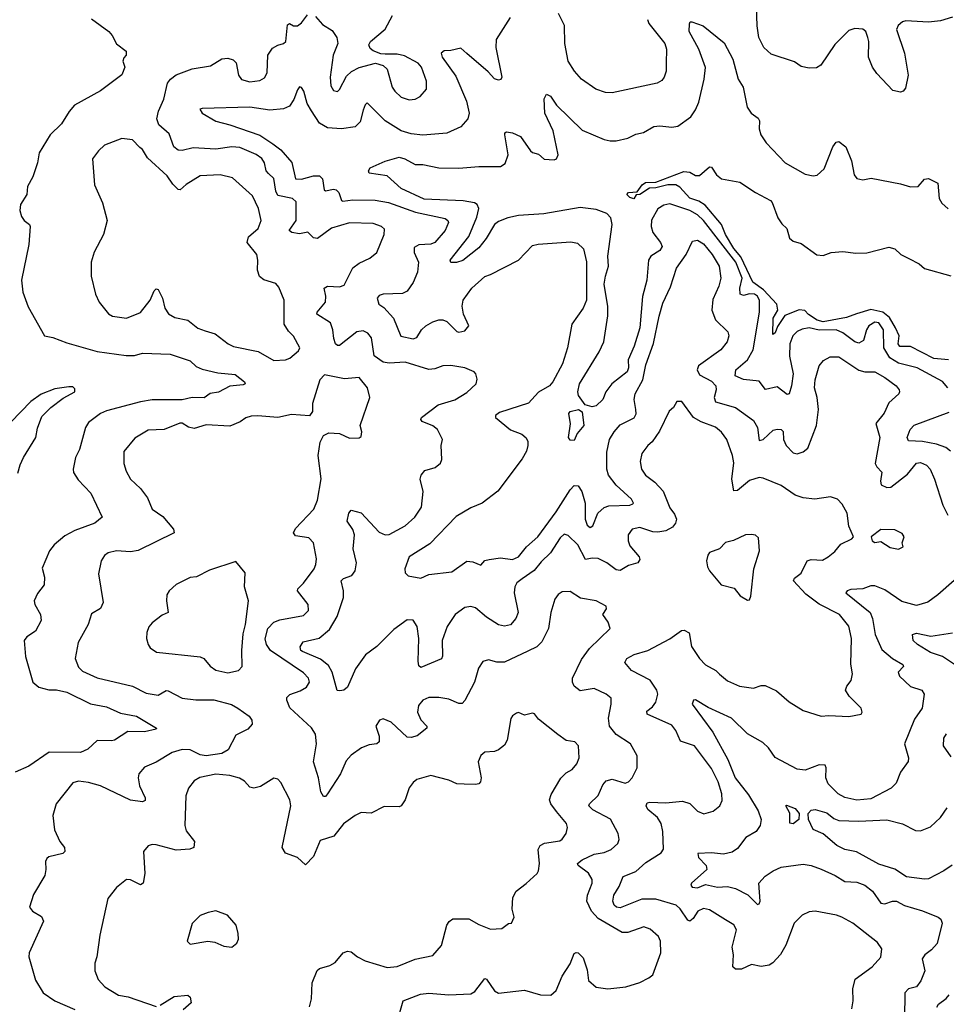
# Model space of a CAD drawing. Extents: x 2143765 to 2212931, y 878955 to 1017455.
# Tile 201 of 256: x 2149249 to 2153904, y 976287 to 981234. Entities that reach past the tile are written whole.
import ezdxf

# ---------------------------------------------------------------- set-up
doc = ezdxf.new("R2010")
doc.units = 0

msp = doc.modelspace()

# ---------------------------------------------------------------- linework, layer by layer
at = {"layer": '0CON20XD'}
for points in [[(2153935, 981245.8), (2153875, 981228.8), (2153815, 981221.2), (2153701.7, 981228.3), (2153685, 981223.3), (2153663.3, 981205), (2153654, 981185), (2153694.2, 981065), (2153712.5, 980955), (2153699.5, 980890.5), (2153687.5, 980875), (2153675, 980870), (2153635, 980877.5), (2153555, 980963.3), (2153534, 980995), (2153513.1, 981045), (2153515.6, 981125), (2153510.6, 981145), (2153500.8, 981175), (2153485, 981187.1), (2153445, 981189.4), (2153415, 981179.2), (2153345, 981109.2), (2153274.5, 981005.5), (2153252.7, 980992.7), (2153215, 980990.8), (2153175, 980999.2), (2153141.7, 981021.7), (2153025, 981061.4), (2152987.1, 981095), (2152963.1, 981145), (2152953.6, 981203.6), (2152950.7, 981300.7)], [(2149608.8, 981238.8), (2149696, 981175), (2149714.2, 981155), (2149735, 981113.3), (2149784, 981075), (2149784, 981055), (2149772.5, 981042.5), (2149767.5, 981025), (2149777.8, 980995), (2149762.5, 980957.5), (2149655, 980877.1), (2149523.8, 980805), (2149496.8, 980773.2), (2149459.4, 980710.6), (2149402.5, 980655), (2149346.7, 980565), (2149337.8, 980515), (2149314.4, 980445), (2149287.5, 980395), (2149284.1, 980355.9), (2149252, 980305), (2149249.2, 980275), (2149258.6, 980245), (2149270.8, 980225), (2149298, 980205), (2149300.8, 980195), (2149294.4, 980105), (2149258, 979925), (2149263.8, 979865), (2149292.1, 979792.1), (2149373.3, 979645), (2149415, 979637.1), (2149485, 979610.9), (2149637.4, 979567.4), (2149783, 979547), (2149825, 979546.2), (2149865, 979558.9), (2150005, 979552.7), (2150105, 979520), (2150135, 979491.1), (2150165, 979478.9), (2150245, 979459.1), (2150331.2, 979451.2), (2150378.8, 979415), (2150381.2, 979405), (2150370.9, 979399.1), (2150305, 979392.5), (2150247.4, 979362.6), (2150205, 979355.7), (2150175, 979334.6), (2150114.7, 979335.3), (2150065, 979323.3), (2149915, 979323.2), (2149855.2, 979314.8), (2149685, 979269.4), (2149655.3, 979254.7), (2149595, 979209.4), (2149579.4, 979185), (2149548.5, 979075), (2149529.2, 979035), (2149517.1, 978975), (2149519.7, 978959.7), (2149542, 978922), (2149605.5, 978855), (2149663.8, 978735), (2149626.2, 978705), (2149525, 978668.1), (2149475, 978640), (2149422, 978595), (2149398, 978565), (2149362.3, 978477.7), (2149373.9, 978433.9), (2149372.5, 978395), (2149338.3, 978351.7), (2149321.9, 978315), (2149324.3, 978295), (2149352.5, 978245), (2149357.1, 978215), (2149328.3, 978161.7), (2149285, 978133.8), (2149271.2, 978115), (2149277.5, 978035), (2149315.5, 977905.5), (2149345, 977880), (2149395, 977866.5), (2149433.6, 977866.4), (2149485, 977855.3), (2149605, 977797.5), (2149685, 977781.8), (2149755, 977749.5), (2149835, 977734), (2149936.7, 977675), (2149935, 977670), (2149875, 977656.5), (2149792.4, 977657.6), (2149725.7, 977614.3), (2149709.4, 977610.6), (2149637.7, 977612.3), (2149590.3, 977569.7), (2149555, 977551.9), (2149396, 977554), (2149295, 977482.9), (2149226.8, 977453.2)], [(2152765.4, 977945.4), (2152805, 977912.2), (2152865, 977885.5), (2152935, 977875.6), (2152975, 977889.4), (2152995, 977888.9), (2153051.7, 977861.7), (2153115, 977806), (2153185, 977764), (2153275, 977734.3), (2153315, 977738), (2153415, 977732.5), (2153477.5, 977745), (2153482.5, 977755), (2153476.7, 977775), (2153416, 977835), (2153398, 977865), (2153404, 977885), (2153425.6, 977914.4), (2153433, 977947), (2153425.4, 977995.4), (2153428.2, 978125), (2153415, 978186.2), (2153367.5, 978245), (2153265, 978297.8), (2153198.4, 978348.4), (2153136.9, 978415), (2153142, 978428), (2153175, 978453.3), (2153205, 978515.5), (2153225, 978521.5), (2153282.1, 978517.9), (2153311.2, 978535), (2153345, 978562), (2153375, 978598.8), (2153430, 978625), (2153437.5, 978635), (2153415, 978690), (2153406.2, 978755), (2153380.5, 978800.5), (2153357.5, 978825), (2153322.7, 978837.3), (2153244.3, 978825.7), (2153185, 978831.4), (2153145, 978845.8), (2153075, 978893.1), (2152985, 978930.6), (2152965, 978933.3), (2152915, 978918), (2152855, 978868.8), (2152837.4, 978867.4), (2152826.4, 978925), (2152837.4, 979007.4), (2152830, 979045), (2152800.9, 979125), (2152775, 979161.9), (2152745, 979187.3), (2152673.2, 979213.2), (2152634.3, 979235), (2152575, 979316.2), (2152550, 979315), (2152533.3, 979285), (2152512.7, 979267.3), (2152462.7, 979167.3), (2152426.5, 979113.5), (2152404.4, 979095), (2152374.5, 979055), (2152365.5, 979015), (2152372.5, 978975), (2152393.5, 978945), (2152440.3, 978910.2), (2152481.2, 978865), (2152515, 978780.8), (2152539.3, 978749.3), (2152549.1, 978725), (2152544.6, 978705), (2152527.9, 978685), (2152495, 978666.4), (2152455, 978658.6), (2152430.5, 978660.5), (2152365, 978682.9), (2152325.4, 978674.6), (2152306.7, 978645), (2152305.5, 978615), (2152315, 978591.1), (2152361.9, 978535), (2152365, 978522.5), (2152353.8, 978505), (2152308.1, 978491.9), (2152265, 978466.7), (2152245, 978470), (2152198.9, 978505), (2152155, 978526.6), (2152125, 978529.3), (2152092.3, 978522.3), (2152052.3, 978595), (2152005, 978642.9), (2151985, 978649.2), (2151965, 978630), (2151915.9, 978555), (2151869.2, 978510.8), (2151833.6, 978466.4), (2151773.5, 978425), (2151746.4, 978405), (2151736.9, 978385), (2151734, 978354), (2151752.9, 978255), (2151742.2, 978225), (2151715, 978194.4), (2151685, 978186.9), (2151655, 978193.1), (2151595, 978231.9), (2151539.1, 978279.1), (2151515, 978286.4), (2151485, 978280.9), (2151436.5, 978245), (2151396.8, 978185), (2151371.1, 978115), (2151373.3, 978036.7), (2151367.7, 978022.3), (2151265, 977980), (2151255, 977987.5), (2151251.3, 978011.3), (2151254.8, 978125), (2151245, 978186), (2151225, 978217.5), (2151195, 978219.1), (2151129.1, 978170.9), (2151042.5, 978085), (2150986.4, 978043.6), (2150936.7, 977973.3), (2150895, 977880), (2150876.7, 977865), (2150858, 977862), (2150844.3, 977864.3), (2150818.7, 977955), (2150800, 977990), (2150760.3, 978020.3), (2150669, 978059), (2150661.2, 978065), (2150657.3, 978082.7), (2150672.5, 978107.5), (2150753.9, 978126.1), (2150805, 978170.8), (2150844.2, 978235), (2150875, 978331.2), (2150875.3, 978365), (2150864.6, 978415.4), (2150875, 978426.9), (2150918.3, 978441.7), (2150934.7, 978465.3), (2150940.4, 978505), (2150923.8, 978575), (2150931.5, 978645), (2150922.4, 978672.4), (2150894.3, 978715), (2150902.9, 978755), (2150915, 978770), (2150965, 978757.1), (2151055, 978658.5), (2151085, 978645.7), (2151105, 978648.1), (2151185, 978691.1), (2151234.2, 978735), (2151268.1, 978785), (2151276.4, 978863.6), (2151261.4, 978925), (2151265.7, 978945), (2151285, 978968.6), (2151336.7, 978983.3), (2151363.6, 979006.4), (2151370, 979025), (2151366.2, 979095), (2151373.3, 979125), (2151348.8, 979175), (2151325, 979193.1), (2151271.2, 979215), (2151264.3, 979225), (2151267.1, 979235), (2151351.3, 979298.7), (2151435, 979323.6), (2151495, 979360.8), (2151542, 979405), (2151548, 979428), (2151540, 979455), (2151532.5, 979465), (2151485, 979484), (2151414.3, 979495.7), (2151375, 979495.6), (2151335, 979479.6), (2151305, 979476.1), (2151185, 979514.1), (2151105, 979508.8), (2151075, 979513.8), (2151029.3, 979545), (2151015.8, 979635.8), (2150998.3, 979658.3), (2150975, 979670), (2150941.9, 979665), (2150855, 979597.1), (2150845, 979596.7), (2150835.3, 979605.3), (2150827.2, 979632.8), (2150822.9, 979675), (2150811.2, 979711.2), (2150741.4, 979755), (2150743.3, 979765), (2150784.7, 979815.3), (2150787.6, 979845), (2150778.6, 979885), (2150795, 979895.5), (2150855, 979891.1), (2150879.8, 979900.2), (2150923, 979987), (2150955, 980010.9), (2151008.8, 980035), (2151042.5, 980065), (2151080, 980155), (2151082, 980182), (2151066.7, 980195), (2151025, 980210), (2150905, 980212.9), (2150815, 980185.9), (2150745, 980134.6), (2150725, 980138.1), (2150696, 980166), (2150655, 980158.6), (2150615.4, 980165.4), (2150602.9, 980175), (2150637.2, 980225), (2150638.7, 980318.7), (2150620, 980335), (2150545, 980350.8), (2150535, 980372), (2150526.1, 980436.1), (2150498.8, 980461.2), (2150487.3, 980475), (2150479.1, 980515), (2150465, 980536.2), (2150436.7, 980556.7), (2150355, 980591.1), (2150315, 980594.8), (2150235, 980582.6), (2150120.4, 980589.6), (2150065, 980576.5), (2150045, 980578.5), (2150024, 980595), (2149999.6, 980659.6), (2149947.1, 980705), (2149937.1, 980735), (2149946, 980775), (2149973.3, 980835), (2149991.9, 980915), (2150006.9, 980935), (2150035, 980956.5), (2150115, 980987.3), (2150207.4, 981002.6), (2150265, 981036.7), (2150295, 981040.5), (2150321.5, 981031.5), (2150336.7, 981016.7), (2150348.2, 980955), (2150362.6, 980932.6), (2150405, 980922), (2150455, 980928.2), (2150478.4, 980941.6), (2150492.7, 980967.3), (2150496.1, 981055), (2150519.5, 981090.5), (2150545, 981106.2), (2150575, 981114.5), (2150585.3, 981124.7), (2150595, 981208.8), (2150605, 981214), (2150625, 981203.5), (2150645, 981202.5), (2150665, 981218.9), (2150695, 981258.6)], [(2151713.3, 981245), (2151642.9, 981135), (2151640.4, 981095), (2151670.8, 980945), (2151667, 980933), (2151655, 980930), (2151635, 980936.2), (2151602, 980972), (2151494.7, 981064.7), (2151465, 981091.4), (2151415, 981079.1), (2151382, 981078), (2151365.7, 981065), (2151371.8, 981045), (2151439.5, 980949.5), (2151494.1, 980825), (2151506.9, 980765), (2151500, 980735), (2151465.7, 980695), (2151395.4, 980664.6), (2151275, 980653.9), (2151215, 980661.2), (2151165, 980675.3), (2151084.5, 980725), (2150995, 980815.8), (2150985, 980806.2), (2150975, 980780), (2150959.5, 980720.5), (2150935, 980695.5), (2150865, 980685.9), (2150795, 980690.3), (2150754.8, 980714.8), (2150715.2, 980775.2), (2150693.6, 980813.6), (2150676.4, 980875), (2150665, 980893.8), (2150655, 980896), (2150645, 980881.2), (2150626.3, 980833.7), (2150605, 980798.8), (2150574.4, 980785.6), (2150505, 980780), (2150405, 980794.7), (2150165, 980788.1), (2150154.2, 980785), (2150165, 980764), (2150235, 980724), (2150305, 980706.2), (2150455, 980653.2), (2150521, 980611), (2150560, 980580), (2150616, 980516), (2150635, 980434.6), (2150665, 980433.2), (2150725, 980449.7), (2150755, 980449.6), (2150770.8, 980435), (2150778.9, 980378.9), (2150785, 980374.5), (2150825, 980382.1), (2150838.9, 980378.9), (2150851.5, 980365), (2150865, 980326), (2150872.6, 980322.6), (2150922, 980328), (2151035, 980326.8), (2151101.4, 980315), (2151237.2, 980267.2), (2151386.2, 980235), (2151400, 980225), (2151403.1, 980215), (2151386.2, 980175), (2151335, 980113.8), (2151315, 980106.1), (2151255, 980103.2), (2151230.9, 980089.1), (2151230.4, 980065), (2151253.3, 980015), (2151248.2, 979965), (2151225.7, 979914.3), (2151195, 979870.8), (2151171.5, 979858.5), (2151075, 979855.4), (2151055, 979848.6), (2151044.2, 979834.2), (2151053.3, 979805), (2151078, 979788), (2151127.3, 979735), (2151163.9, 979643.9), (2151225, 979630), (2151243.6, 979636.4), (2151267.1, 979675), (2151289.1, 979695), (2151325, 979716.2), (2151355, 979725.8), (2151375, 979725.9), (2151395, 979717.3), (2151445, 979667.5), (2151455, 979663.8), (2151485, 979670.5), (2151505.5, 979695.5), (2151477.9, 979755), (2151472.1, 979795), (2151476.5, 979825), (2151520, 979885), (2151585, 979943.1), (2151615, 979952.9), (2151754.6, 980025.4), (2151825, 980098.6), (2151853.4, 980106.6), (2152018.3, 980118.3), (2152051.3, 980111.3), (2152082, 980082), (2152097, 980017), (2152096.6, 979825), (2152079.1, 979785), (2152023.1, 979705), (2152001.2, 979585), (2151975.4, 979505), (2151928.2, 979415), (2151910.5, 979395), (2151855, 979362.5), (2151805, 979306.5), (2151758.2, 979291.8), (2151659.8, 979260.2), (2151640, 979245), (2151640, 979235), (2151715, 979173.8), (2151772.1, 979152.1), (2151793.9, 979133.9), (2151802.2, 979115), (2151802.5, 979095), (2151795, 979066.2), (2151772.7, 979027.3), (2151651.9, 978865), (2151572.9, 978805), (2151515, 978781.8), (2151442.1, 978737.9), (2151309.5, 978600.5), (2151205, 978535.7), (2151184.4, 978475), (2151186, 978455), (2151200.3, 978440.3), (2151265, 978428.8), (2151305, 978446.9), (2151419.8, 978460.2), (2151495, 978514.3), (2151525, 978510.6), (2151565, 978494.2), (2151585, 978516), (2151607.9, 978522.1), (2151665, 978529.5), (2151725, 978521.8), (2151755.3, 978534.7), (2151795.3, 978584.7), (2151851.5, 978635), (2151945, 978761.6), (2152015, 978872.5), (2152035, 978893.1), (2152055, 978892.5), (2152073, 978863), (2152090, 978805), (2152090.5, 978725), (2152099.6, 978695), (2152115, 978682.5), (2152128.5, 978691.5), (2152152.9, 978755), (2152185, 978783.8), (2152209.1, 978790.9), (2152315, 978794.1), (2152328.9, 978801.1), (2152332.5, 978805), (2152323.1, 978825), (2152245, 978894.5), (2152208, 978945), (2152198.9, 978975), (2152198.2, 979061.8), (2152212.3, 979125), (2152235, 979162.9), (2152265, 979197.8), (2152336.2, 979233.8), (2152345.8, 979254.2), (2152345.3, 979275), (2152336.8, 979325), (2152340.8, 979355), (2152380, 979425), (2152395, 979500), (2152433.4, 979606.6), (2152461.6, 979745), (2152480.7, 979809.3), (2152518.7, 979891.3), (2152549.5, 979985), (2152597.5, 980055), (2152629.5, 980120.5), (2152655, 980126.9), (2152685, 980107.3), (2152728.4, 980055), (2152762.8, 979995), (2152771.1, 979935), (2152761.5, 979895), (2152731.7, 979828.3), (2152726.2, 979775), (2152745.3, 979725.3), (2152806, 979665), (2152812.5, 979645), (2152803.1, 979615), (2152772.2, 979575), (2152658.9, 979495), (2152652.4, 979475), (2152665, 979449.1), (2152725, 979417.7), (2152745.8, 979395), (2152748.4, 979375), (2152738.6, 979335), (2152745, 979314.6), (2152845, 979285.9), (2152935, 979220), (2152955.6, 979185.6), (2152965, 979120), (2152985, 979125.5), (2153035, 979171.2), (2153055, 979177.3), (2153074.5, 979174.5), (2153084.4, 979164.4), (2153086.8, 979125), (2153099.6, 979095), (2153135, 979057.8), (2153155, 979053.5), (2153185, 979062.2), (2153208.1, 979081.9), (2153252.5, 979195), (2153261.5, 979275), (2153255.4, 979335), (2153242.7, 979385), (2153245.5, 979424.5), (2153265.7, 979495), (2153288, 979522), (2153320.5, 979539.5), (2153365, 979540), (2153465, 979473.2), (2153495, 979465.4), (2153545, 979464.5), (2153595, 979436.4), (2153652.5, 979395), (2153668, 979375), (2153668.8, 979365), (2153666.2, 979355), (2153615, 979309.2), (2153592.3, 979257.7), (2153550.9, 979205), (2153570.4, 979135), (2153547.5, 979005), (2153555, 978987.1), (2153581.1, 978961.1), (2153573.6, 978915), (2153577.5, 978897.5), (2153605, 978883.6), (2153625, 978884.6), (2153709.4, 978950.6), (2153755, 979005.5), (2153775, 979009.5), (2153805, 978995.6), (2153823.1, 978975), (2153845.5, 978925), (2153887.5, 978795), (2153911.5, 978745)], [(2150735, 981250.6), (2150769.8, 981209.8), (2150818.8, 981178.8), (2150842.2, 981145), (2150846.9, 981115), (2150824.6, 981055), (2150808.5, 980945), (2150812.1, 980902.1), (2150825, 980877.5), (2150845, 980873.3), (2150855, 980883.3), (2150890.5, 980949.5), (2150915.9, 980974.1), (2150955, 980994.5), (2151035.8, 981015.8), (2151074.5, 981004.5), (2151094.4, 980985), (2151120.6, 980895), (2151134.2, 980875), (2151165, 980844.3), (2151205, 980831.9), (2151235, 980834.4), (2151261.2, 980848.8), (2151292, 980885), (2151292.5, 980925), (2151267.1, 980995), (2151251.2, 981015), (2151183, 981053), (2151145, 981060.6), (2151085, 981061.4), (2151062.9, 981062.9), (2151025, 981077.1), (2151009.4, 981089.4), (2151002.7, 981107.3), (2151011.2, 981125), (2151085, 981185.6), (2151121.4, 981255)], [(2152402.7, 981235), (2152410, 981215), (2152489.4, 981115), (2152498.1, 981085), (2152496.7, 981015), (2152497.1, 980975), (2152487.5, 980945), (2152475, 980928), (2152452.5, 980915), (2152225, 980867.1), (2152192.3, 980867.7), (2152143.3, 980885), (2152070.8, 980935), (2152035.5, 980975.5), (2152005, 981026.2), (2151987.5, 981115), (2151985.5, 981205), (2151955.6, 981265)], [(2153911.9, 979385), (2153885, 979416), (2153757.8, 979485), (2153665, 979508.3), (2153620.5, 979535), (2153590.2, 979585), (2153589.7, 979675), (2153565, 979710.7), (2153545, 979714), (2153515, 979695.4), (2153502.8, 979675), (2153487.6, 979622.4), (2153465, 979609.3), (2153445, 979614.7), (2153385, 979660.5), (2153351.2, 979675), (2153265, 979673.3), (2153215, 979686), (2153180.2, 979679.8), (2153155, 979667.5), (2153133.8, 979645), (2153118.2, 979605), (2153116.6, 979543.4), (2153135.2, 979455), (2153126.2, 979395), (2153115.4, 979354.6), (2153105, 979351.4), (2153055, 979389.6), (2152995.6, 979375.6), (2152965, 979417.8), (2152885, 979425.5), (2152844.4, 979445), (2152846.7, 979475), (2152905.5, 979524.5), (2152933.4, 979575), (2152965.3, 979765.3), (2152966.1, 979823.9), (2152956, 979845), (2152940.8, 979855), (2152915, 979856.9), (2152885, 979848.7), (2152869.1, 979855), (2152866.8, 979885), (2152878.5, 979935), (2152846.3, 980015), (2152684.1, 980225), (2152655, 980253), (2152615.3, 980275), (2152515, 980308.9), (2152485, 980301.9), (2152455, 980283.8), (2152422.5, 980227.5), (2152421.3, 980195), (2152429.6, 980165), (2152468.2, 980115), (2152476.2, 980093.8), (2152465.6, 980075), (2152419.5, 980045), (2152408.2, 980025), (2152399.7, 979925), (2152377.3, 979842.7), (2152364.1, 979685), (2152335.7, 979594.3), (2152305.8, 979525), (2152306.9, 979485), (2152300.6, 979465), (2152224.6, 979405), (2152193.3, 979365), (2152179.4, 979325), (2152145, 979294.4), (2152125, 979288.9), (2152089.7, 979299.7), (2152056.7, 979345), (2152053.5, 979365), (2152061.5, 979405), (2152161.1, 979565), (2152183.1, 979615), (2152203.4, 979746.6), (2152203.6, 979793.6), (2152186.1, 979905), (2152191.3, 979945), (2152207.5, 979995), (2152204.4, 980045), (2152225.3, 980205), (2152218.1, 980238.1), (2152199.4, 980259.4), (2152145, 980281.1), (2152065, 980290.8), (2151881.5, 980258.5), (2151755, 980250.5), (2151701.9, 980238.1), (2151655, 980220), (2151635, 980205.4), (2151592.5, 980135), (2151555, 980087.3), (2151475, 980023.8), (2151443.2, 980013.2), (2151414.3, 980014.3), (2151411.2, 980025), (2151506, 980144), (2151545, 980242.2), (2151555.9, 980285), (2151546.9, 980305), (2151533.9, 980313.9), (2151477, 980323), (2151281.6, 980331.6), (2151165, 980385.5), (2151095, 980449.4), (2151005, 980463.1), (2151001.1, 980475), (2151010.4, 980489.6), (2151085, 980522.9), (2151155, 980542.7), (2151184.2, 980535), (2151235, 980505.7), (2151275, 980506.5), (2151355, 980490), (2151455, 980487.3), (2151555, 980495.5), (2151665, 980495.5), (2151688.7, 980511.3), (2151703.2, 980555), (2151685.8, 980655), (2151686.7, 980665), (2151695, 980671.2), (2151725, 980665.5), (2151765, 980646.4), (2151815.6, 980575), (2151825, 980566.5), (2151855, 980557.8), (2151883.6, 980533.6), (2151935, 980530), (2151945.8, 980535), (2151954.4, 980555), (2151928.8, 980675), (2151887.1, 980765), (2151883.3, 980836.7), (2151895, 980860), (2151915, 980850), (2151945.5, 980805), (2152075, 980679.2), (2152185, 980631.8), (2152215, 980625.4), (2152245, 980625.5), (2152305, 980639.4), (2152345, 980658.9), (2152382.6, 980667.4), (2152435, 980698.1), (2152465, 980700.6), (2152525, 980693.3), (2152555, 980699.5), (2152620.6, 980745), (2152645, 980780.8), (2152660.9, 980819.1), (2152688, 980935), (2152694, 980994), (2152661.1, 981085), (2152612.5, 981175), (2152613.6, 981213.6), (2152617, 981223), (2152626.4, 981223.6), (2152682.7, 981202.7), (2152787.7, 981117.7), (2152831.5, 981035), (2152859.5, 980935), (2152883.5, 980895), (2152903.1, 980795), (2152924.2, 980765), (2152958.9, 980738.9), (2152965.8, 980725.8), (2152964.3, 980685), (2152972.9, 980655), (2153000, 980615), (2153095, 980514.3), (2153195, 980458.1), (2153235, 980449.2), (2153255, 980452.5), (2153290.6, 980485), (2153335, 980595.8), (2153351.1, 980618.9), (2153365, 980621.2), (2153400, 980595), (2153428.6, 980525), (2153440.8, 980455), (2153455, 980436.2), (2153485, 980430), (2153527.3, 980437.3), (2153675, 980410), (2153725, 980394), (2153763.6, 980396.4), (2153795, 980432.5), (2153815, 980436.7), (2153862.5, 980412.5), (2153869.2, 980335), (2153882.1, 980312.1), (2153913.4, 980283.4)], [(2150525, 979521.4), (2150585, 979524.3), (2150605.8, 979534.2), (2150649.5, 979570.5), (2150656.7, 979585), (2150625, 979643.8), (2150598.8, 979668.8), (2150577.1, 979705), (2150578.1, 979825), (2150550.3, 979890.3), (2150535, 979908.8), (2150475, 979926.7), (2150453.3, 979943.3), (2150442.9, 979975), (2150445.3, 980025.3), (2150440, 980055), (2150392.1, 980115), (2150397.6, 980142.4), (2150446.7, 980185), (2150461.5, 980225), (2150448.8, 980285), (2150418.1, 980348.1), (2150318.7, 980438.7), (2150255.6, 980454.4), (2150155, 980448.9), (2150085, 980405.4), (2150055, 980379.4), (2150045, 980380), (2150017.5, 980407.5), (2149989.4, 980449.4), (2149890.4, 980540.4), (2149865, 980582.5), (2149852.5, 980592.5), (2149815, 980630.6), (2149762.4, 980637.6), (2149675, 980603.8), (2149644.4, 980575.6), (2149614.2, 980535), (2149624.4, 980405), (2149664.5, 980314.5), (2149688.2, 980225), (2149670, 980155), (2149623.4, 980066.6), (2149608.6, 980015), (2149607.1, 979945), (2149630, 979855), (2149647.5, 979815), (2149695.5, 979755.5), (2149715, 979744.4), (2149785, 979734.5), (2149855, 979763.1), (2149904.7, 979825.3), (2149925, 979871.2), (2149935, 979881.2), (2149945, 979878.8), (2149966.4, 979835), (2149977.5, 979785), (2149996.1, 979756.1), (2150027.9, 979737.9), (2150094.1, 979724.1), (2150144.6, 979684.6), (2150180.5, 979670.5), (2150231.2, 979655), (2150296, 979605), (2150322.4, 979592.4), (2150447.4, 979567.4), (2150525, 979521.4)], [(2153915, 979524.7), (2153842.4, 979532.4), (2153725, 979591.4), (2153671.2, 979591.2), (2153662.9, 979605), (2153667.1, 979645), (2153648.8, 979685), (2153618.5, 979738.5), (2153585.3, 979765.3), (2153525, 979778.5), (2153453.1, 979756.9), (2153402.6, 979737.4), (2153285, 979715.1), (2153255, 979724.2), (2153212.5, 979752.5), (2153193.1, 979773.1), (2153165, 979775.6), (2153092.7, 979747.3), (2153057, 979693), (2153045, 979660.5), (2153032.2, 979652.2), (2153034.4, 979735), (2153058.4, 979775), (2153052.6, 979805), (2152986.6, 979876.6), (2152932.8, 979915), (2152872.1, 980042.1), (2152836.9, 980085), (2152795, 980154.7), (2152774.8, 980204.8), (2152692.3, 980302.3), (2152661.8, 980321.8), (2152615, 980336.7), (2152565, 980393.3), (2152545, 980403.8), (2152505, 980404.3), (2152445, 980388.6), (2152412.9, 980387.1), (2152365, 980356.2), (2152346.2, 980353.8), (2152335, 980334.2), (2152315, 980340), (2152298.8, 980355), (2152307.5, 980365), (2152350.7, 980369.3), (2152376, 980405), (2152393.6, 980416.4), (2152445, 980418.1), (2152585, 980471.5), (2152615, 980467.5), (2152645, 980451.1), (2152665, 980451.4), (2152715, 980493.8), (2152725, 980493.3), (2152749.5, 980455), (2152774.8, 980434.8), (2152866.9, 980416.9), (2152945, 980365.7), (2153021.2, 980325), (2153030, 980315), (2153058.6, 980238.6), (2153078.3, 980208.3), (2153104, 980185), (2153117, 980137), (2153135, 980122), (2153175, 980108.8), (2153253.2, 980053.2), (2153285, 980050), (2153325.8, 980064.2), (2153385, 980069.4), (2153449.1, 980060.9), (2153505, 980063.3), (2153615, 980090.8), (2153645, 980082.5), (2153676.2, 980055), (2153716, 980034), (2153767.8, 980007.8), (2153795, 979984.4), (2153927, 979947)], [(2151155, 976233.8), (2151175.8, 976304.2), (2151262.2, 976337.8), (2151305, 976343.3), (2151405.4, 976335.4), (2151515, 976340), (2151535, 976350.8), (2151585, 976416), (2151595, 976414), (2151634.3, 976354.3), (2151655, 976342.3), (2151785, 976357.5), (2151865, 976334), (2151917.4, 976332.6), (2151945, 976356), (2151975, 976429.2), (2152015, 976491.2), (2152035, 976542.5), (2152045, 976546.7), (2152055, 976546.2), (2152080.3, 976520.3), (2152100.6, 976460.6), (2152106.5, 976406.5), (2152145, 976372.9), (2152204.4, 976364.4), (2152295, 976375.6), (2152365, 976397.1), (2152410.3, 976419.7), (2152430, 976435), (2152470, 976545), (2152468, 976605), (2152457.6, 976627.6), (2152416.2, 976665), (2152385, 976675.6), (2152305, 976648), (2152275, 976647.3), (2152155, 976718.4), (2152121.8, 976755), (2152098.3, 976805), (2152101.9, 976835), (2152125.9, 976895), (2152125.3, 976915), (2152106.8, 976946.8), (2152054.4, 976985), (2152051.9, 976995), (2152075, 977013.1), (2152135, 977040.7), (2152185, 977050.4), (2152220, 977065), (2152254.4, 977095.6), (2152260, 977115), (2152256, 977145), (2152217.4, 977217.4), (2152128.1, 977265), (2152108.1, 977285), (2152111.9, 977295), (2152155, 977335.6), (2152179.5, 977390.5), (2152195, 977409.1), (2152225, 977417.7), (2152291.4, 977398.6), (2152307.1, 977405), (2152325.6, 977425), (2152350.6, 977475), (2152351.9, 977535), (2152317.5, 977595), (2152245, 977642.2), (2152211.5, 977685), (2152207.5, 977725), (2152221.4, 977795), (2152221.2, 977825), (2152195.5, 977845.5), (2152135, 977874.4), (2152065, 977861.9), (2152034.3, 977885), (2152025.6, 977905), (2152026.5, 977925), (2152070.9, 978019.1), (2152111.1, 978075), (2152216, 978175), (2152205, 978207.5), (2152178.8, 978245), (2152196.4, 978273.6), (2152195, 978288), (2152145, 978314.2), (2152066.8, 978326.8), (2152015, 978361.4), (2151975, 978358.8), (2151954.3, 978345.7), (2151937, 978323), (2151916.9, 978255), (2151906.5, 978175), (2151872.5, 978107.5), (2151846.4, 978083.6), (2151801.4, 978061.4), (2151685, 978005.4), (2151645.4, 978005.4), (2151605, 978017.1), (2151575, 978010), (2151553.4, 977976.6), (2151533.3, 977905), (2151485, 977814), (2151471.1, 977798.9), (2151455, 977797.8), (2151405, 977820.7), (2151355, 977828), (2151305, 977828.5), (2151274.7, 977815.3), (2151252.1, 977787.9), (2151247.3, 977755), (2151265, 977715.8), (2151294, 977685), (2151294, 977675), (2151245, 977636.4), (2151215, 977627.3), (2151195, 977630), (2151115, 977704.3), (2151075, 977722), (2151056.7, 977715), (2151038, 977685), (2151055.6, 977635), (2151054.2, 977605), (2151043.3, 977595), (2151005, 977591.5), (2150965.8, 977575), (2150915, 977539.4), (2150889.8, 977510.2), (2150861.2, 977445), (2150795, 977344), (2150785, 977332), (2150775, 977331.2), (2150762.5, 977355), (2150750.3, 977425), (2150725.4, 977505), (2150740, 977595), (2150735, 977644), (2150715.7, 977675.7), (2150606.4, 977776.4), (2150590.4, 977815), (2150591.7, 977828.3), (2150606.1, 977843.9), (2150658.3, 977861.7), (2150689.9, 977880.1), (2150704.4, 977905), (2150700, 977925), (2150675, 977952.1), (2150509.6, 978065), (2150488.7, 978095), (2150482.6, 978122.6), (2150495, 978174.4), (2150525, 978206.2), (2150555, 978218), (2150675, 978241.1), (2150700, 978265), (2150698.6, 978295), (2150644.4, 978365), (2150645.6, 978375), (2150675, 978402.9), (2150728.2, 978475), (2150736.8, 978496.8), (2150740, 978525), (2150725.5, 978605.5), (2150701.1, 978631.1), (2150635, 978641.5), (2150624.5, 978655), (2150635, 978677.5), (2150726.5, 978775), (2150745, 978820), (2150763.7, 978926.3), (2150748.2, 979045), (2150758, 979112), (2150775.7, 979144.3), (2150801.7, 979158.3), (2150855.7, 979155.7), (2150905, 979132), (2150955, 979132.5), (2150965, 979140), (2150967, 979163), (2150960, 979195), (2151007.5, 979335), (2150995.8, 979385), (2150955, 979436.2), (2150881.2, 979428.8), (2150780.7, 979449.3), (2150756.7, 979425), (2150720, 979305), (2150720, 979265), (2150705, 979243.8), (2150615, 979250), (2150545, 979234.5), (2150445, 979244.1), (2150411.2, 979241.2), (2150385, 979233.8), (2150355.9, 979214.1), (2150305, 979192.5), (2150185, 979197.7), (2150125, 979179.6), (2150097.1, 979187.1), (2150065, 979207.3), (2150052.8, 979207.2), (2149974.3, 979174.3), (2149895, 979171.4), (2149827.9, 979132.1), (2149771.9, 979065), (2149772, 979005), (2149782.9, 978965), (2149805, 978926), (2149855, 978879.2), (2149890.9, 978830.9), (2149915, 978774.2), (2149967.2, 978737.2), (2150021.4, 978675), (2150024.2, 978655.8), (2149843.6, 978566.4), (2149805, 978560), (2149735, 978566.2), (2149693.3, 978555), (2149675, 978541.2), (2149657.5, 978515), (2149645, 978450), (2149668.6, 978305), (2149654.4, 978275.6), (2149610.3, 978249.7), (2149592.9, 978195), (2149542.2, 978105), (2149527.5, 978025), (2149545, 977981.2), (2149565, 977961.4), (2149637.2, 977927.2), (2149815, 977885.3), (2149885, 977850.8), (2149945, 977840.5), (2149985, 977862.9), (2149995, 977861.9), (2150065, 977824.6), (2150134, 977816), (2150225, 977817.3), (2150312.7, 977792.7), (2150345.3, 977775.3), (2150401.4, 977735), (2150415.7, 977715), (2150417.5, 977695), (2150395, 977670), (2150335, 977638.8), (2150295.8, 977565), (2150265, 977547.9), (2150185, 977535.3), (2150155, 977541.1), (2150104.8, 977564.8), (2150065, 977567.5), (2150015, 977551.9), (2149935, 977503.3), (2149875, 977478.2), (2149847.5, 977445), (2149844.6, 977425.4), (2149850, 977385), (2149878.6, 977325), (2149878.6, 977311.4), (2149866.4, 977303.6), (2149805, 977313.1), (2149655, 977384.6), (2149595, 977402.1), (2149545, 977408.9), (2149515, 977400), (2149432.5, 977295), (2149415.7, 977235), (2149423.7, 977163.7), (2149450, 977105), (2149474, 977075), (2149476.2, 977055), (2149465, 977044.3), (2149395, 977027.5), (2149385, 977020), (2149378, 977005), (2149380, 976965), (2149374.4, 976935), (2149318.8, 976838.8), (2149298.8, 976775), (2149313.3, 976755), (2149358.9, 976728.9), (2149368, 976705), (2149296.2, 976545), (2149294, 976525), (2149327.9, 976407.9), (2149367.1, 976345), (2149425, 976305.4), (2149525, 976261.1)], [(2149238.6, 978955), (2149251.7, 978998.3), (2149267.5, 979035), (2149329.4, 979135), (2149338.3, 979181.7), (2149359.4, 979240.6), (2149404.4, 979285.6), (2149467.5, 979332.5), (2149525, 979363.8), (2149525, 979380), (2149515, 979388.6), (2149495, 979390), (2149425, 979378.6), (2149356.8, 979353.2), (2149305, 979315.7), (2149205, 979211.5)], [(2152035, 979120), (2152015, 979121.2), (2152006.2, 979135), (2152016.9, 979203.1), (2152008.6, 979255), (2152014.4, 979265.6), (2152055.7, 979275.7), (2152074.2, 979264.2), (2152083.8, 979195), (2152050, 979155), (2152035, 979120)], [(2153925, 979066.7), (2153901.5, 979085), (2153855, 979101), (2153785, 979115.2), (2153715, 979118.6), (2153708.5, 979135), (2153723.6, 979175), (2153743.2, 979196.8), (2153918.5, 979261.5)], [(2153665, 978573.8), (2153687.5, 978585), (2153683.3, 978605), (2153693.3, 978635), (2153682.3, 978652.3), (2153645, 978671.2), (2153575, 978673.3), (2153527.5, 978635), (2153532.5, 978615), (2153545, 978607.5), (2153575, 978612.5), (2153622.7, 978582.7), (2153665, 978573.8)], [(2152905, 978317.5), (2152915, 978320), (2152923, 978337), (2152938, 978475), (2152966.2, 978565), (2152960, 978630), (2152945, 978643.8), (2152925, 978648), (2152895, 978645.8), (2152835, 978618), (2152795, 978607.5), (2152765, 978576.2), (2152715, 978556.7), (2152706.1, 978543.9), (2152700, 978515), (2152703.8, 978485), (2152713.8, 978465), (2152773.3, 978395), (2152838.3, 978378.3), (2152869.5, 978339.5), (2152905, 978317.5)], [(2150295, 977952.9), (2150347.5, 977965), (2150366, 977985), (2150364.5, 978064.5), (2150372, 978148), (2150383.8, 978195), (2150398.1, 978315), (2150378, 978385), (2150381.2, 978455), (2150335, 978512.5), (2150201.7, 978468.3), (2150137.5, 978435), (2150105, 978430.8), (2150034.4, 978395.6), (2150000, 978365), (2149988.8, 978345), (2149986, 978315), (2149994, 978256), (2149965, 978242), (2149915, 978204), (2149896.8, 978183.2), (2149887.5, 978155), (2149886, 978125), (2149893.8, 978095), (2149905, 978078.8), (2149935.8, 978055.8), (2150155, 978033.3), (2150173.7, 978023.7), (2150205, 977986.2), (2150235, 977966), (2150295, 977952.9)], [(2153943.6, 978416.4), (2153862, 978345), (2153811.7, 978308.3), (2153755, 978291.5), (2153681.3, 978311.3), (2153595, 978369.1), (2153545, 978388.9), (2153525, 978389.6), (2153485, 978374.5), (2153425, 978370.5), (2153406.7, 978365), (2153399.2, 978355), (2153521.8, 978255), (2153533.1, 978225), (2153546.7, 978145), (2153580.1, 978070.1), (2153634.4, 978025), (2153686.2, 977995), (2153690, 977985), (2153662.7, 977955), (2153669.5, 977935), (2153725, 977884.4), (2153781.2, 977865), (2153792.9, 977845), (2153782.9, 977775), (2153745, 977720), (2153693.8, 977595), (2153713.8, 977526.2), (2153712.3, 977507.7), (2153675, 977453.8), (2153652.1, 977397.9), (2153627.6, 977372.4), (2153525, 977319.2), (2153455, 977312.2), (2153395, 977326.2), (2153360.6, 977345), (2153310.6, 977395), (2153299.1, 977425), (2153301.1, 977475), (2153295, 977489.2), (2153265, 977490), (2153195, 977463.6), (2153155, 977468.2), (2153045, 977526.7), (2153011.9, 977575), (2152982.7, 977602.7), (2152905, 977646.5), (2152825, 977724.5), (2152708.4, 977778.4), (2152645, 977816.9), (2152633.8, 977815), (2152628.1, 977795), (2152730.8, 977655), (2152806.6, 977516.6), (2152843.3, 977425), (2152910.1, 977340.1), (2152959.4, 977259.4), (2152974.7, 977215), (2152969.2, 977185), (2152948.5, 977155), (2152897.8, 977125), (2152855, 977070.5), (2152827.8, 977052.3), (2152785, 977041.6), (2152725, 977048.9), (2152656.2, 977045), (2152659.2, 977025), (2152697.5, 976985), (2152701.9, 976965), (2152623.8, 976896.2), (2152621.4, 976885), (2152628, 976875), (2152655, 976872.3), (2152695, 976888.9), (2152755, 976875.8), (2152805, 976878.7), (2152845, 976869.7), (2152906.6, 976836.6), (2152955, 976789.2), (2152965, 976791.2), (2152968.8, 976805), (2152961.8, 976895), (2152995, 976930.2), (2153035, 976956.9), (2153075, 976975.9), (2153185, 976991.2), (2153225, 976985.3), (2153275.7, 976965.7)], [(2153429.2, 976265), (2153437.1, 976305), (2153434.4, 976365), (2153446.3, 976413.7), (2153531.4, 976475), (2153576.2, 976523.8), (2153580.6, 976565), (2153558.3, 976598.3), (2153435.3, 976695.3), (2153378.8, 976725), (2153352.5, 976735), (2153245, 976754.3), (2153215, 976752.5), (2153180, 976735), (2153140, 976695), (2153098.6, 976585), (2153072.2, 976537.8), (2153032.5, 976495), (2153015, 976484.4), (2152975, 976477.8), (2152925, 976486.9), (2152875, 976464.5), (2152845, 976464.2), (2152832, 976475), (2152835.5, 976535), (2152828.5, 976575), (2152850.9, 976660.9), (2152836.4, 976686.4), (2152795, 976710.8), (2152715, 976762.2), (2152685, 976768.2), (2152655.7, 976755), (2152632.3, 976717.7), (2152615, 976705.6), (2152605, 976710.5), (2152567.3, 976767.3), (2152546.5, 976785), (2152445.2, 976815.2), (2152374.1, 976815.9), (2152265, 976771.8), (2152248, 976775), (2152235.6, 976785), (2152229.5, 976805), (2152234.5, 976835), (2152261.2, 976878.8), (2152280.8, 976929.2), (2152345, 976954.5), (2152395, 977000.4), (2152471.2, 977048.8), (2152483.6, 977066.4), (2152479.6, 977155), (2152471.3, 977195), (2152453.4, 977225), (2152405, 977265.7), (2152396.5, 977285), (2152401.4, 977298.6), (2152415, 977302.7), (2152495, 977299.2), (2152578.3, 977308.3), (2152615.4, 977295.4), (2152655, 977257.5), (2152685.8, 977244.2), (2152732.9, 977257.1), (2152766, 977285), (2152778.3, 977311.7), (2152777.1, 977345), (2152758.4, 977405), (2152725, 977472.2), (2152639.4, 977585), (2152568.5, 977608.5), (2152545, 977662.5), (2152525, 977689.4), (2152401.4, 977745), (2152400.2, 977759.8), (2152429, 977781), (2152445.4, 977805), (2152455.4, 977844.6), (2152449.6, 977865), (2152416.9, 977915), (2152323.1, 977965), (2152288.6, 978005), (2152298.8, 978025), (2152336, 978044), (2152404.7, 978065.3), (2152515, 978123.6), (2152574, 978165), (2152587, 978167), (2152612.9, 978152.9), (2152624.5, 978085), (2152665, 978024.3), (2152695, 977992.9), (2152746, 977965), (2152765.4, 977945.4)], [(2153961.2, 977985), (2153885, 978034), (2153825.4, 978055.4), (2153760, 978095), (2153737.5, 978115), (2153734.2, 978145), (2153755, 978151.4), (2153826, 978136), (2153935, 978153.1)], [(2150704.3, 976275), (2150714.3, 976315), (2150718.6, 976395), (2150743.7, 976456.3), (2150755, 976467.5), (2150807.6, 976482.4), (2150833, 976497), (2150874.2, 976545.8), (2150895, 976554), (2150915, 976550.8), (2150945.6, 976525.6), (2150985, 976505.8), (2151095, 976471.4), (2151145, 976476.9), (2151236.6, 976513.4), (2151325, 976532.9), (2151367.4, 976582.6), (2151394.3, 976685), (2151406.8, 976703.2), (2151425, 976715.8), (2151505, 976716), (2151555, 976688), (2151615, 976664.4), (2151671.2, 976668.8), (2151705, 976692.5), (2151720, 976695), (2151733.8, 976725), (2151722.5, 976765), (2151725.9, 976824.1), (2151743.3, 976855), (2151793.3, 976893.3), (2151848.8, 976945), (2151855, 976957.5), (2151861.1, 976995), (2151853.8, 977065), (2151864.5, 977085), (2151885, 977096.8), (2151962.2, 977107.8), (2151975, 977116), (2151994.4, 977145), (2152001.9, 977175), (2151996.9, 977195), (2151945.3, 977255.3), (2151917.3, 977295), (2151911.1, 977315), (2151919.1, 977340.9), (2151967.4, 977422.6), (2151995, 977450.8), (2152025, 977466), (2152047.5, 977495), (2152060, 977525), (2152055.7, 977585.7), (2152037.5, 977605), (2151995, 977613.3), (2151952.1, 977642.1), (2151855, 977720), (2151835, 977746.2), (2151825, 977750), (2151785, 977740), (2151755, 977753.3), (2151745, 977750), (2151724.1, 977735.9), (2151716.7, 977723.3), (2151697.9, 977615), (2151685, 977589.4), (2151655, 977565.6), (2151635, 977557.1), (2151585, 977553.3), (2151565, 977537.5), (2151552.9, 977505), (2151568.1, 977425), (2151564.2, 977405), (2151555, 977394.3), (2151539.1, 977390.9), (2151482.8, 977392.8), (2151445, 977395.5), (2151405, 977413.1), (2151315, 977436.9), (2151243.6, 977416.4), (2151225, 977402), (2151205.8, 977375), (2151185.6, 977315), (2151165, 977284), (2151155, 977279.2), (2151079.7, 977280.3), (2151015, 977248), (2150965, 977250), (2150935, 977235.8), (2150875, 977194.3), (2150827.6, 977132.4), (2150759.1, 977110.9), (2150725, 977030), (2150685, 976987.5), (2150645, 977024), (2150585, 977046), (2150568.1, 977075), (2150611.5, 977285), (2150605.6, 977315), (2150561.3, 977401.3), (2150545, 977418.8), (2150525, 977423.3), (2150458.3, 977381.7), (2150425, 977372.2), (2150405, 977378.1), (2150377.7, 977407.7), (2150352.7, 977422.7), (2150305, 977436), (2150235, 977443.2), (2150153.8, 977426.2), (2150125, 977409.2), (2150097.6, 977372.4), (2150083.1, 977335), (2150077.8, 977185), (2150085, 977159.2), (2150127.3, 977105), (2150124.4, 977075.6), (2150103.6, 977066.4), (2150035, 977061.5), (2149935, 977088.6), (2149915, 977090), (2149895, 977083.3), (2149871.2, 977055), (2149877.8, 976945), (2149868.8, 976895), (2149855, 976888), (2149805, 976912.5), (2149785, 976913.8), (2149735, 976873.8), (2149692.1, 976817.9), (2149652.2, 976635), (2149636.9, 976525), (2149625.7, 976494.3), (2149625.7, 976455), (2149642.4, 976412.4), (2149676.2, 976375), (2149745, 976332.9), (2149794.5, 976324.5), (2149935, 976276.9)], [(2153929.7, 977529.7), (2153890.4, 977585), (2153892.5, 977625), (2153905, 977645.6)], [(2153135, 977193.3), (2153117.5, 977197.5), (2153118.2, 977248.2), (2153097.5, 977285), (2153102, 977288), (2153145, 977270.5), (2153164.4, 977245), (2153164.3, 977215.7), (2153135, 977193.3)], [(2153933.2, 976986.8), (2153891.9, 976958.1), (2153815, 976917.9), (2153795, 976915.4), (2153705, 976927.5), (2153645.4, 976965.4), (2153565, 976991.2), (2153454, 977054), (2153395, 977065.4), (2153355, 977084.4), (2153285, 977144.2), (2153234.8, 977164.8), (2153212.2, 977215), (2153210, 977245), (2153225, 977262.9), (2153245, 977265.9), (2153305, 977248.9), (2153340.1, 977220.1), (2153365, 977211.1), (2153465, 977206.8), (2153605, 977213.4), (2153685, 977193.6), (2153750.4, 977160.4), (2153775, 977158.2), (2153825, 977178.8), (2153874.6, 977225), (2153909.6, 977275)], [(2153275.7, 976965.7), (2153345.7, 976935), (2153395, 976903.6), (2153455, 976900.5), (2153495, 976886.4), (2153533.6, 976855), (2153575, 976794.5), (2153595, 976792.3), (2153633.3, 976805), (2153655, 976804.6), (2153695, 976783.1), (2153785, 976757.3), (2153863.3, 976725), (2153876.2, 976715), (2153884.2, 976695), (2153857.9, 976592.1), (2153829.8, 976560.2), (2153796.9, 976535), (2153783.1, 976515), (2153796.2, 976455), (2153776.9, 976405), (2153755.3, 976374.7), (2153715, 976364.4), (2153696.7, 976345), (2153694.4, 976215)], [(2150315, 976573.8), (2150340, 976595), (2150347.5, 976615), (2150347, 976643), (2150336.7, 976685), (2150292.5, 976735), (2150235, 976756.7), (2150195, 976748.8), (2150155, 976732.5), (2150115, 976692.5), (2150090, 976605), (2150105, 976590), (2150193.9, 976603.9), (2150228.8, 976598.8), (2150275, 976578.8), (2150315, 976573.8)], [(2149955, 976282.2), (2150025, 976326.9), (2150093.2, 976333.2), (2150105, 976323.3), (2150110.6, 976295), (2150069.9, 976260.1)], [(2153857, 976273), (2153865, 976288.6), (2153903.8, 976316.2), (2153918.9, 976335)]]:
    msp.add_lwpolyline(points, dxfattribs=at)

doc.saveas('drawing.dxf')
